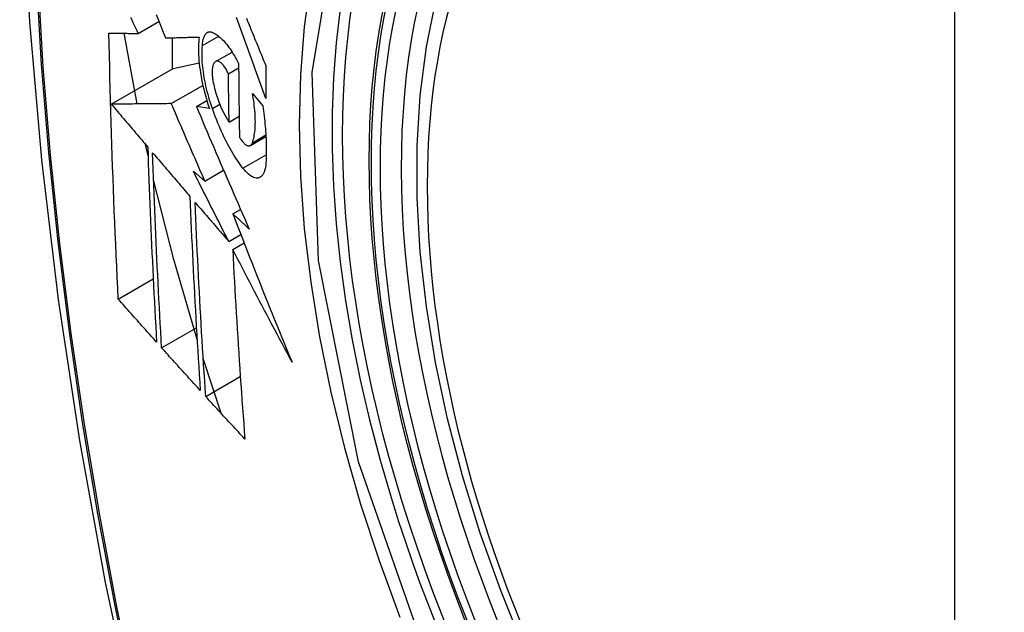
# Model space of a CAD drawing. Header units: inches. Extents: x 326.8 to 385.5, y 123.9 to 183.2.
# Tile 42 of 68: x 329.269 to 329.599, y 174.616 to 174.814. Entities that reach past the tile are written whole.
import ezdxf

# ---------------------------------------------------------------- set-up
doc = ezdxf.new("R2010")
doc.units = ezdxf.units.IN
doc.header["$MEASUREMENT"] = 0
doc.layers.add('Visible Edges(ANSI)', color=7, linetype='Continuous', lineweight=25)
doc.layers.add('Visible Tangent Edges(ANSI)', color=7, linetype='Continuous', lineweight=25)

msp = doc.modelspace()

# ---------------------------------------------------------------- linework, layer by layer
at = {"layer": 'Visible Edges(ANSI)'}
for p, q in [((329.30903, 174.80971), (329.31594, 174.8137)), ((329.30861, 174.78605), (329.3043, 174.80976)), ((329.32036, 174.80827), (329.32036, 174.79773)), ((329.33052, 174.80565), (329.33597, 174.80879)), ((329.33492, 174.80028), (329.34045, 174.80347)), ((329.32072, 174.79794), (329.32942, 174.79982)), ((329.29998, 174.78597), (329.32072, 174.79794)), ((329.33925, 174.79619), (329.34266, 174.79816)), ((329.32009, 174.78616), (329.33067, 174.79226)), ((329.34728, 174.7896), (329.35072, 174.78547)), ((329.3285, 174.78519), (329.332, 174.78721)), ((329.33285, 174.78456), (329.3285, 174.78519)), ((329.33947, 174.77999), (329.34282, 174.78193)), ((329.34658, 174.77213), (329.35182, 174.77515)), ((329.3123, 174.76865), (329.31145, 174.77247)), ((329.32748, 174.76347), (329.33134, 174.76019)), ((329.33134, 174.76019), (329.33761, 174.76381)), ((329.34073, 174.74921), (329.3433, 174.75069)), ((329.33935, 174.73992), (329.3434, 174.74226)), ((329.3407, 174.73727), (329.34448, 174.73946)), ((329.30231, 174.72057), (329.31403, 174.72734)), ((329.31684, 174.70426), (329.32849, 174.71099)), ((329.33675, 174.68231), (329.33083, 174.70027)), ((329.33164, 174.6879), (329.34322, 174.69459))]:
    msp.add_line(p, q, dxfattribs=at)
at = {"layer": 'Visible Edges(ANSI)', "flags": 128}
for points in [[(329.3233, 175.23676), (329.31046, 175.1987), (329.2994, 175.15952), (329.2901, 175.11928), (329.28254, 175.07806), (329.2767, 175.03593), (329.27255, 174.99293), (329.27008, 174.94913), (329.26926, 174.90461), (329.27007, 174.85941), (329.2725, 174.8136), (329.27652, 174.76725), (329.28212, 174.72041), (329.28926, 174.67316), (329.29795, 174.62556), (329.30814, 174.57769), (329.31981, 174.5296)], [(329.43825, 174.60362), (329.43051, 174.62278), (329.42365, 174.64202), (329.4177, 174.66125), (329.4127, 174.6804), (329.40867, 174.69937), (329.40561, 174.7181), (329.40356, 174.73649), (329.40253, 174.75447), (329.40254, 174.77196), (329.40357, 174.78888), (329.40566, 174.80518), (329.40879, 174.82076), (329.41297, 174.83558), (329.4182, 174.84955), (329.42447, 174.86259), (329.43177, 174.87465), (329.44008, 174.88563), (329.44938, 174.89546), (329.4596, 174.90407), (329.47069, 174.91138)], [(329.31498, 174.8161), (329.31577, 174.81412), (329.31657, 174.81215), (329.31737, 174.81018), (329.31816, 174.80821)], [(329.30903, 174.80971), (329.30861, 174.8106), (329.30818, 174.81149), (329.30776, 174.81238), (329.30734, 174.81327), (329.30691, 174.81416), (329.30649, 174.81505)], [(329.35174, 174.78789), (329.35129, 174.78912), (329.35084, 174.79036), (329.35039, 174.79159), (329.34994, 174.79283), (329.3495, 174.79406), (329.34905, 174.7953), (329.3486, 174.79654), (329.34815, 174.79777), (329.34771, 174.79901), (329.34726, 174.80025), (329.34682, 174.80149), (329.34637, 174.80272), (329.34593, 174.80396), (329.34548, 174.80519), (329.34504, 174.80643), (329.3446, 174.80766), (329.34416, 174.80889), (329.34372, 174.81012), (329.34328, 174.81135), (329.34284, 174.81258), (329.3424, 174.81381), (329.34196, 174.81503)], [(329.34527, 174.81484), (329.34557, 174.81409), (329.34588, 174.81334), (329.34618, 174.81258), (329.34649, 174.81182), (329.3468, 174.81107), (329.34711, 174.81031), (329.34742, 174.80955), (329.34772, 174.80879), (329.34803, 174.80803), (329.34834, 174.80727), (329.34865, 174.80651), (329.34896, 174.80575), (329.34927, 174.80499), (329.34958, 174.80423), (329.34989, 174.80347), (329.3502, 174.80271), (329.35051, 174.80195), (329.35082, 174.8012), (329.35113, 174.80044), (329.35144, 174.79968), (329.35175, 174.79892)], [(329.30231, 174.72057), (329.30213, 174.72425), (329.30196, 174.72794), (329.30178, 174.73162), (329.30161, 174.73531), (329.30145, 174.739), (329.30129, 174.7427), (329.30113, 174.7464), (329.30098, 174.7501), (329.30083, 174.7538), (329.30069, 174.75751), (329.30055, 174.76122), (329.30042, 174.76494), (329.30029, 174.76866), (329.30016, 174.77238), (329.30004, 174.77611), (329.29993, 174.77984), (329.29982, 174.78358), (329.29971, 174.78732), (329.29961, 174.79107), (329.29952, 174.79481), (329.29943, 174.79856), (329.29934, 174.8023), (329.29926, 174.80606), (329.29919, 174.80981)], [(329.29919, 174.80981), (329.29958, 174.80981), (329.29997, 174.8098), (329.30036, 174.8098), (329.30076, 174.80979), (329.30116, 174.80979), (329.30156, 174.80978), (329.30197, 174.80978), (329.30237, 174.80978), (329.30278, 174.80977), (329.30319, 174.80977), (329.30361, 174.80976), (329.30402, 174.80976), (329.30443, 174.80975), (329.30485, 174.80975), (329.30527, 174.80975), (329.30568, 174.80974), (329.3061, 174.80974), (329.30652, 174.80973), (329.30694, 174.80973), (329.30736, 174.80972), (329.30778, 174.80972), (329.3082, 174.80972), (329.30862, 174.80971), (329.30903, 174.80971)], [(329.33052, 174.80565), (329.33054, 174.80608), (329.33058, 174.80649), (329.33063, 174.80689), (329.33069, 174.80727), (329.33076, 174.80762), (329.33085, 174.80796), (329.33094, 174.80827), (329.33105, 174.80856), (329.33117, 174.80884), (329.33129, 174.80908), (329.33143, 174.80931), (329.33157, 174.80951), (329.33173, 174.80969), (329.33189, 174.80984), (329.33207, 174.80997), (329.33225, 174.81008), (329.33243, 174.81016), (329.33263, 174.81022), (329.33283, 174.81025), (329.33304, 174.81026), (329.33325, 174.81025), (329.33347, 174.81021), (329.33369, 174.81015), (329.33392, 174.81006)], [(329.33392, 174.81006), (329.33427, 174.8099), (329.33462, 174.80972), (329.33498, 174.80951), (329.33533, 174.80927), (329.3357, 174.80901), (329.33606, 174.80872), (329.33643, 174.8084), (329.3368, 174.80806), (329.33717, 174.8077), (329.33754, 174.80731), (329.33791, 174.8069), (329.33829, 174.80646), (329.33866, 174.806), (329.33904, 174.80552), (329.33941, 174.80501), (329.33978, 174.80449), (329.34015, 174.80394), (329.34052, 174.80338), (329.34088, 174.80279), (329.34124, 174.80219), (329.3416, 174.80157), (329.34196, 174.80093), (329.34231, 174.80027), (329.34266, 174.79959)], [(329.31816, 174.80821), (329.31863, 174.80822), (329.31909, 174.80823), (329.31956, 174.80825), (329.32002, 174.80826), (329.32049, 174.80827), (329.32096, 174.80828), (329.32143, 174.80829), (329.3219, 174.80831), (329.32237, 174.80832), (329.32284, 174.80833), (329.32331, 174.80834), (329.32378, 174.80836), (329.32426, 174.80837), (329.32473, 174.80838), (329.3252, 174.80839), (329.32568, 174.80841), (329.32615, 174.80842), (329.32663, 174.80843), (329.3271, 174.80845), (329.32758, 174.80846), (329.32805, 174.80847), (329.32852, 174.80849), (329.329, 174.8085), (329.32947, 174.80851)], [(329.32947, 174.80851), (329.32937, 174.80774), (329.3293, 174.80694), (329.32924, 174.80611), (329.3292, 174.80524), (329.32919, 174.80435), (329.3292, 174.80343), (329.32923, 174.80249), (329.32928, 174.80152), (329.32936, 174.80054), (329.32945, 174.79953), (329.32957, 174.79851), (329.32971, 174.79747), (329.32987, 174.79642), (329.33005, 174.79536), (329.33025, 174.79429), (329.33047, 174.79321), (329.3307, 174.79213), (329.33096, 174.79104), (329.33123, 174.78996), (329.33152, 174.78887), (329.33183, 174.78779), (329.33215, 174.78671), (329.33249, 174.78563), (329.33285, 174.78456)], [(329.33384, 174.78454), (329.33352, 174.78547), (329.33322, 174.7864), (329.33293, 174.78734), (329.33266, 174.78828), (329.3324, 174.78922), (329.33215, 174.79016), (329.33192, 174.79111), (329.3317, 174.79205), (329.3315, 174.79299), (329.33131, 174.79393), (329.33114, 174.79485), (329.33099, 174.79577), (329.33085, 174.79668), (329.33073, 174.79758), (329.33063, 174.79847), (329.33055, 174.79934), (329.33048, 174.8002), (329.33043, 174.80104), (329.3304, 174.80186), (329.33039, 174.80267), (329.33039, 174.80345), (329.33042, 174.80421), (329.33046, 174.80494), (329.33052, 174.80565)], [(329.33466, 174.80008), (329.33456, 174.79996), (329.33446, 174.79983), (329.33437, 174.79968), (329.33428, 174.79952), (329.3342, 174.79935), (329.33413, 174.79916), (329.33406, 174.79896), (329.334, 174.79874), (329.33395, 174.79851), (329.3339, 174.79826), (329.33386, 174.79801), (329.33383, 174.79774), (329.33381, 174.79746), (329.33379, 174.79717), (329.33378, 174.79687), (329.33378, 174.79656), (329.33379, 174.79624), (329.3338, 174.79591), (329.33383, 174.79558), (329.33386, 174.79523), (329.33389, 174.79488), (329.33394, 174.79453), (329.33399, 174.79417), (329.33405, 174.79381)], [(329.33925, 174.79619), (329.33906, 174.79659), (329.33886, 174.79698), (329.33866, 174.79734), (329.33846, 174.7977), (329.33825, 174.79803), (329.33805, 174.79834), (329.33784, 174.79864), (329.33763, 174.79891), (329.33742, 174.79917), (329.33721, 174.7994), (329.337, 174.79961), (329.33679, 174.7998), (329.33659, 174.79996), (329.33638, 174.8001), (329.33619, 174.80022), (329.33599, 174.80031), (329.3358, 174.80037), (329.33562, 174.80041), (329.33544, 174.80042), (329.33527, 174.80041), (329.33511, 174.80036), (329.33495, 174.8003), (329.3348, 174.8002), (329.33466, 174.80008)], [(329.34266, 174.79959), (329.34266, 174.79855), (329.34266, 174.79752), (329.34267, 174.79648), (329.34267, 174.79545), (329.34268, 174.79441), (329.34269, 174.79338), (329.3427, 174.79235), (329.34271, 174.79132), (329.34272, 174.79028), (329.34273, 174.78925), (329.34274, 174.78822), (329.34275, 174.78719), (329.34276, 174.78616), (329.34278, 174.78513), (329.34279, 174.7841), (329.34281, 174.78307), (329.34282, 174.78204), (329.34284, 174.78101), (329.34286, 174.77999), (329.34287, 174.77896), (329.34289, 174.77793), (329.34291, 174.77691), (329.34293, 174.77588), (329.34296, 174.77486)], [(329.33947, 174.77999), (329.33946, 174.78067), (329.33945, 174.78134), (329.33944, 174.78201), (329.33942, 174.78269), (329.33941, 174.78336), (329.3394, 174.78404), (329.33939, 174.78471), (329.33938, 174.78538), (329.33937, 174.78606), (329.33936, 174.78673), (329.33935, 174.78741), (329.33934, 174.78808), (329.33933, 174.78876), (329.33932, 174.78943), (329.33931, 174.79011), (329.3393, 174.79078), (329.3393, 174.79146), (329.33929, 174.79213), (329.33928, 174.79281), (329.33927, 174.79349), (329.33927, 174.79416), (329.33926, 174.79484), (329.33926, 174.79552), (329.33925, 174.79619)], [(329.35175, 174.79892), (329.35174, 174.79846), (329.35174, 174.798), (329.35174, 174.79754), (329.35174, 174.79708), (329.35174, 174.79662), (329.35173, 174.79616), (329.35173, 174.7957), (329.35173, 174.79524), (329.35173, 174.79478), (329.35173, 174.79432), (329.35173, 174.79386), (329.35173, 174.7934), (329.35173, 174.79294), (329.35173, 174.79248), (329.35173, 174.79202), (329.35173, 174.79156), (329.35173, 174.7911), (329.35173, 174.79064), (329.35173, 174.79018), (329.35173, 174.78973), (329.35173, 174.78927), (329.35173, 174.78881), (329.35174, 174.78835), (329.35174, 174.78789)], [(329.33405, 174.79381), (329.33417, 174.79317), (329.33429, 174.79253), (329.33444, 174.79189), (329.33459, 174.79125), (329.33475, 174.7906), (329.33493, 174.78996), (329.33512, 174.78932), (329.33532, 174.78868), (329.33553, 174.78805), (329.33575, 174.78742), (329.33597, 174.7868), (329.33621, 174.78619), (329.33645, 174.7856), (329.3367, 174.78501), (329.33696, 174.78443), (329.33722, 174.78387), (329.33749, 174.78333), (329.33776, 174.7828), (329.33804, 174.78228), (329.33832, 174.78179), (329.33861, 174.78131), (329.33889, 174.78085), (329.33918, 174.78041), (329.33947, 174.77999)], [(329.34727, 174.77306), (329.34742, 174.77351), (329.34757, 174.77399), (329.3477, 174.77449), (329.34781, 174.77502), (329.34792, 174.77557), (329.34801, 174.77614), (329.34808, 174.77674), (329.34815, 174.77736), (329.34819, 174.778), (329.34823, 174.77866), (329.34825, 174.77935), (329.34826, 174.78005), (329.34825, 174.78077), (329.34823, 174.78151), (329.3482, 174.78226), (329.34815, 174.78303), (329.34809, 174.78382), (329.34801, 174.78462), (329.34792, 174.78542), (329.34782, 174.78624), (329.3477, 174.78707), (329.34757, 174.78791), (329.34743, 174.78875), (329.34728, 174.7896)], [(329.32009, 174.78616), (329.31931, 174.78615), (329.31853, 174.78614), (329.31774, 174.78613), (329.31695, 174.78613), (329.31615, 174.78612), (329.31534, 174.78611), (329.31454, 174.7861), (329.31372, 174.7861), (329.31291, 174.78609), (329.31208, 174.78608), (329.31125, 174.78607), (329.31042, 174.78606), (329.30958, 174.78606), (329.30874, 174.78605), (329.30789, 174.78604), (329.30703, 174.78603), (329.30617, 174.78602), (329.30531, 174.78602), (329.30443, 174.78601), (329.30355, 174.786), (329.30267, 174.78599), (329.30178, 174.78598), (329.30088, 174.78597), (329.29998, 174.78597)], [(329.29998, 174.78597), (329.30048, 174.78537), (329.30099, 174.78477), (329.3015, 174.78417), (329.30201, 174.78357), (329.30252, 174.78297), (329.30303, 174.78238), (329.30353, 174.78178), (329.30404, 174.78118), (329.30455, 174.78058), (329.30506, 174.77998), (329.30557, 174.77938), (329.30608, 174.77878), (329.30659, 174.77818), (329.3071, 174.77758), (329.30761, 174.77698), (329.30812, 174.77638), (329.30863, 174.77579), (329.30914, 174.77519), (329.30965, 174.77459), (329.31016, 174.77399), (329.31067, 174.77339), (329.31118, 174.77279), (329.31169, 174.77219), (329.3122, 174.7716)], [(329.33134, 174.76019), (329.33086, 174.76127), (329.33039, 174.76235), (329.32992, 174.76343), (329.32945, 174.76452), (329.32897, 174.7656), (329.3285, 174.76668), (329.32803, 174.76776), (329.32756, 174.76885), (329.32709, 174.76993), (329.32662, 174.77101), (329.32615, 174.77209), (329.32568, 174.77318), (329.32521, 174.77426), (329.32474, 174.77534), (329.32428, 174.77643), (329.32381, 174.77751), (329.32334, 174.77859), (329.32288, 174.77967), (329.32241, 174.78075), (329.32195, 174.78183), (329.32148, 174.78292), (329.32102, 174.784), (329.32056, 174.78508), (329.32009, 174.78616)], [(329.3285, 174.78519), (329.32922, 174.78349), (329.32993, 174.78179), (329.33066, 174.78008), (329.33138, 174.77838), (329.33211, 174.77667), (329.33283, 174.77496), (329.33356, 174.77324), (329.3343, 174.77153), (329.33503, 174.76981), (329.33576, 174.7681), (329.3365, 174.76638), (329.33724, 174.76466), (329.33798, 174.76294), (329.33872, 174.76122), (329.33946, 174.7595), (329.34021, 174.75779), (329.34095, 174.75607), (329.3417, 174.75435), (329.34245, 174.75263), (329.3432, 174.75092), (329.34395, 174.7492), (329.3447, 174.74749), (329.34545, 174.74578), (329.34621, 174.74407)], [(329.34411, 174.7645), (329.34364, 174.76512), (329.34317, 174.76576), (329.3427, 174.76642), (329.34224, 174.7671), (329.34177, 174.76781), (329.34131, 174.76853), (329.34085, 174.76928), (329.3404, 174.77005), (329.33994, 174.77083), (329.33949, 174.77164), (329.33905, 174.77246), (329.33861, 174.77331), (329.33817, 174.77417), (329.33774, 174.77504), (329.33732, 174.77594), (329.3369, 174.77684), (329.33649, 174.77777), (329.33608, 174.7787), (329.33569, 174.77965), (329.3353, 174.7806), (329.33492, 174.78157), (329.33455, 174.78255), (329.33419, 174.78354), (329.33384, 174.78454)], [(329.35072, 174.78547), (329.35085, 174.78458), (329.35098, 174.7837), (329.3511, 174.78283), (329.3512, 174.78196), (329.35131, 174.78109), (329.3514, 174.78023), (329.35149, 174.77938), (329.35157, 174.77854), (329.35164, 174.7777), (329.3517, 174.77687), (329.35176, 174.77605), (329.35181, 174.77524), (329.35185, 174.77444), (329.35189, 174.77365), (329.35191, 174.77286), (329.35193, 174.77209), (329.35194, 174.77133), (329.35194, 174.77057), (329.35194, 174.76983), (329.35193, 174.7691), (329.35191, 174.76838), (329.35188, 174.76767), (329.35184, 174.76697), (329.3518, 174.76629)], [(329.34296, 174.77486), (329.34317, 174.77451), (329.34338, 174.77419), (329.3436, 174.77388), (329.34381, 174.77359), (329.34403, 174.77333), (329.34424, 174.77308), (329.34446, 174.77286), (329.34467, 174.77266), (329.34488, 174.77249), (329.34508, 174.77234), (329.34528, 174.77222), (329.34548, 174.77212), (329.34567, 174.77205), (329.34586, 174.77201), (329.34604, 174.77199), (329.34621, 174.772), (329.34638, 174.77204), (329.34654, 174.7721), (329.34668, 174.77219), (329.34682, 174.77231), (329.34695, 174.77246), (329.34707, 174.77264), (329.34717, 174.77284), (329.34727, 174.77306)], [(329.3122, 174.7716), (329.31229, 174.76884), (329.31238, 174.76609), (329.31248, 174.76334), (329.31258, 174.76059), (329.31268, 174.75785), (329.31279, 174.7551), (329.3129, 174.75237), (329.31301, 174.74963), (329.31313, 174.74689), (329.31324, 174.74416), (329.31336, 174.74143), (329.31349, 174.73871), (329.31361, 174.73598), (329.31374, 174.73326), (329.31387, 174.73054), (329.314, 174.72782), (329.31414, 174.72511), (329.31428, 174.72239), (329.31442, 174.71968), (329.31456, 174.71697), (329.31471, 174.71426), (329.31485, 174.71155), (329.315, 174.70885), (329.31516, 174.70615)], [(329.31684, 174.70426), (329.31669, 174.70697), (329.31654, 174.70969), (329.31639, 174.7124), (329.31624, 174.71511), (329.31609, 174.71783), (329.31595, 174.72055), (329.31581, 174.72327), (329.31567, 174.72598), (329.31553, 174.7287), (329.3154, 174.73142), (329.31527, 174.73414), (329.31514, 174.73687), (329.31502, 174.73959), (329.31489, 174.74232), (329.31477, 174.74504), (329.31466, 174.74777), (329.31454, 174.7505), (329.31443, 174.75324), (329.31432, 174.75597), (329.31422, 174.75871), (329.31412, 174.76145), (329.31402, 174.76419), (329.31392, 174.76693), (329.31383, 174.76968)], [(329.31383, 174.76968), (329.31435, 174.76907), (329.31487, 174.76846), (329.31539, 174.76785), (329.31591, 174.76725), (329.31643, 174.76664), (329.31695, 174.76603), (329.31747, 174.76542), (329.31799, 174.76481), (329.31851, 174.7642), (329.31903, 174.76359), (329.31955, 174.76298), (329.32007, 174.76237), (329.32059, 174.76176), (329.32111, 174.76115), (329.32164, 174.76054), (329.32216, 174.75993), (329.32268, 174.75932), (329.3232, 174.75871), (329.32372, 174.7581), (329.32424, 174.75749), (329.32477, 174.75688), (329.32529, 174.75627), (329.32581, 174.75566), (329.32633, 174.75506)], [(329.3518, 174.76629), (329.35173, 174.76556), (329.35164, 174.76488), (329.35151, 174.76425), (329.35136, 174.76368), (329.35117, 174.76316), (329.35096, 174.7627), (329.35073, 174.7623), (329.35047, 174.76195), (329.35019, 174.76167), (329.34988, 174.76145), (329.34956, 174.76129), (329.34922, 174.76119), (329.34886, 174.76115), (329.34848, 174.76117), (329.34808, 174.76125), (329.34768, 174.76139), (329.34726, 174.76159), (329.34683, 174.76184), (329.34639, 174.76216), (329.34594, 174.76252), (329.34549, 174.76294), (329.34503, 174.76341), (329.34457, 174.76393), (329.34411, 174.7645)], [(329.33935, 174.73992), (329.33885, 174.7409), (329.33835, 174.74188), (329.33785, 174.74286), (329.33735, 174.74384), (329.33685, 174.74482), (329.33635, 174.7458), (329.33586, 174.74679), (329.33536, 174.74777), (329.33486, 174.74875), (329.33437, 174.74973), (329.33387, 174.75072), (329.33337, 174.7517), (329.33288, 174.75268), (329.33239, 174.75366), (329.33189, 174.75465), (329.3314, 174.75563), (329.33091, 174.75661), (329.33042, 174.75759), (329.32992, 174.75857), (329.32943, 174.75955), (329.32894, 174.76053), (329.32845, 174.76151), (329.32797, 174.76249), (329.32748, 174.76347)], [(329.32873, 174.70698), (329.32093, 174.73383), (329.31415, 174.76057)], [(329.32633, 174.75506), (329.32644, 174.75231), (329.32655, 174.74956), (329.32667, 174.74682), (329.32679, 174.74409), (329.32691, 174.74135), (329.32703, 174.73862), (329.32716, 174.73589), (329.3273, 174.73316), (329.32743, 174.73043), (329.32757, 174.72771), (329.32771, 174.72499), (329.32786, 174.72228), (329.32801, 174.71956), (329.32816, 174.71685), (329.32831, 174.71414), (329.32847, 174.71144), (329.32863, 174.70874), (329.32879, 174.70604), (329.32895, 174.70334), (329.32912, 174.70065), (329.32929, 174.69796), (329.32946, 174.69527), (329.32963, 174.69259), (329.32981, 174.68991)], [(329.33164, 174.6879), (329.33146, 174.69059), (329.33128, 174.69329), (329.3311, 174.69599), (329.33093, 174.69868), (329.33076, 174.70138), (329.33059, 174.70408), (329.33043, 174.70678), (329.33026, 174.70948), (329.3301, 174.71219), (329.32995, 174.71489), (329.32979, 174.7176), (329.32964, 174.72031), (329.3295, 174.72302), (329.32935, 174.72573), (329.32921, 174.72845), (329.32907, 174.73117), (329.32894, 174.73389), (329.3288, 174.73661), (329.32868, 174.73934), (329.32855, 174.74207), (329.32843, 174.7448), (329.32831, 174.74753), (329.3282, 174.75027), (329.32809, 174.75301)], [(329.32809, 174.75301), (329.32855, 174.75246), (329.32902, 174.75192), (329.32949, 174.75137), (329.32996, 174.75083), (329.33042, 174.75028), (329.33089, 174.74974), (329.33136, 174.74919), (329.33183, 174.74865), (329.3323, 174.7481), (329.33277, 174.74756), (329.33324, 174.74701), (329.33371, 174.74646), (329.33418, 174.74592), (329.33465, 174.74537), (329.33512, 174.74483), (329.33559, 174.74428), (329.33606, 174.74373), (329.33653, 174.74319), (329.337, 174.74264), (329.33747, 174.7421), (329.33794, 174.74155), (329.33841, 174.74101), (329.33888, 174.74046), (329.33935, 174.73992)], [(329.34621, 174.74407), (329.34598, 174.74428), (329.34575, 174.7445), (329.34552, 174.74471), (329.34529, 174.74493), (329.34507, 174.74514), (329.34484, 174.74535), (329.34461, 174.74557), (329.34438, 174.74578), (329.34415, 174.746), (329.34392, 174.74621), (329.3437, 174.74643), (329.34347, 174.74664), (329.34324, 174.74685), (329.34301, 174.74707), (329.34278, 174.74728), (329.34256, 174.7475), (329.34233, 174.74771), (329.3421, 174.74792), (329.34187, 174.74814), (329.34164, 174.74835), (329.34141, 174.74857), (329.34119, 174.74878), (329.34096, 174.74899), (329.34073, 174.74921)], [(329.34073, 174.74921), (329.34152, 174.74713), (329.34232, 174.74506), (329.34312, 174.74298), (329.34392, 174.74091), (329.34473, 174.73883), (329.34553, 174.73675), (329.34634, 174.73468), (329.34716, 174.7326), (329.34797, 174.73052), (329.34879, 174.72845), (329.34962, 174.72637), (329.35044, 174.72429), (329.35127, 174.72222), (329.3521, 174.72014), (329.35294, 174.71806), (329.35377, 174.71599), (329.35462, 174.71392), (329.35546, 174.71184), (329.35631, 174.70977), (329.35716, 174.7077), (329.35801, 174.70562), (329.35887, 174.70355), (329.35973, 174.70148), (329.3606, 174.69941)], [(329.3606, 174.69941), (329.35975, 174.70099), (329.3589, 174.70256), (329.35805, 174.70413), (329.35721, 174.70571), (329.35636, 174.70729), (329.35552, 174.70887), (329.35468, 174.71045), (329.35384, 174.71203), (329.353, 174.71361), (329.35217, 174.71519), (329.35134, 174.71677), (329.35051, 174.71835), (329.34968, 174.71993), (329.34885, 174.72151), (329.34802, 174.72309), (329.3472, 174.72467), (329.34638, 174.72625), (329.34556, 174.72783), (329.34475, 174.7294), (329.34393, 174.73098), (329.34312, 174.73256), (329.34231, 174.73413), (329.3415, 174.7357), (329.3407, 174.73727)], [(329.3407, 174.73727), (329.34083, 174.73459), (329.34096, 174.7319), (329.3411, 174.72922), (329.34124, 174.72654), (329.34139, 174.72386), (329.34154, 174.72119), (329.34169, 174.71852), (329.34185, 174.71585), (329.34201, 174.71318), (329.34217, 174.71051), (329.34234, 174.70785), (329.34251, 174.7052), (329.34268, 174.70254), (329.34285, 174.69989), (329.34303, 174.69725), (329.34322, 174.69461), (329.3434, 174.69197), (329.34359, 174.68933), (329.34378, 174.6867), (329.34397, 174.68408), (329.34416, 174.68146), (329.34436, 174.67885), (329.34456, 174.67624), (329.34476, 174.67363)], [(329.31516, 174.70615), (329.31462, 174.70675), (329.31408, 174.70735), (329.31354, 174.70795), (329.31301, 174.70855), (329.31247, 174.70915), (329.31193, 174.70975), (329.3114, 174.71035), (329.31086, 174.71095), (329.31033, 174.71155), (329.30979, 174.71215), (329.30925, 174.71276), (329.30872, 174.71336), (329.30818, 174.71396), (329.30765, 174.71456), (329.30711, 174.71516), (329.30658, 174.71576), (329.30604, 174.71636), (329.30551, 174.71697), (329.30498, 174.71757), (329.30444, 174.71817), (329.30391, 174.71877), (329.30338, 174.71937), (329.30285, 174.71997), (329.30231, 174.72057)], [(329.32981, 174.68991), (329.32927, 174.6905), (329.32872, 174.6911), (329.32818, 174.6917), (329.32764, 174.6923), (329.3271, 174.69289), (329.32655, 174.69349), (329.32601, 174.69409), (329.32547, 174.69469), (329.32493, 174.69529), (329.32439, 174.69588), (329.32385, 174.69648), (329.32331, 174.69708), (329.32277, 174.69768), (329.32223, 174.69828), (329.32169, 174.69888), (329.32115, 174.69948), (329.32061, 174.70007), (329.32007, 174.70067), (329.31953, 174.70127), (329.31899, 174.70187), (329.31845, 174.70247), (329.31792, 174.70307), (329.31738, 174.70366), (329.31684, 174.70426)], [(329.34476, 174.67363), (329.34421, 174.67423), (329.34366, 174.67482), (329.34311, 174.67541), (329.34256, 174.67601), (329.34201, 174.6766), (329.34146, 174.67719), (329.34091, 174.67779), (329.34036, 174.67838), (329.33981, 174.67898), (329.33927, 174.67957), (329.33872, 174.68017), (329.33817, 174.68076), (329.33762, 174.68136), (329.33708, 174.68195), (329.33653, 174.68255), (329.33599, 174.68314), (329.33544, 174.68374), (329.3349, 174.68433), (329.33435, 174.68493), (329.33381, 174.68552), (329.33326, 174.68612), (329.33272, 174.68671), (329.33218, 174.68731), (329.33164, 174.6879)]]:
    msp.add_lwpolyline(points, dxfattribs=at)
at = {"layer": 'Visible Edges(ANSI)'}
msp.add_ellipse((329.61639, 174.63409), major_axis=(-0.15994, 0.27703), ratio=0.57735, dxfattribs=at)
msp.add_ellipse((329.61987, 174.6361), major_axis=(0.15748, -0.27276), ratio=0.57735, start_param=2.363977, end_param=7.060801, dxfattribs=at)
at = {"layer": 'Visible Tangent Edges(ANSI)'}
for p, q in [((329.58264, 174.89873), (329.58264, 174.41406)), ((329.33384, 174.78454), (329.3363, 174.78597)), ((329.34727, 174.77306), (329.35178, 174.77567)), ((329.34411, 174.7645), (329.35193, 174.76902))]:
    msp.add_line(p, q, dxfattribs=at)
at = {"layer": 'Visible Tangent Edges(ANSI)', "flags": 128}
for points in [[(329.32243, 175.19302), (329.31467, 175.17057), (329.30755, 175.14747), (329.30108, 175.12373), (329.29527, 175.09938), (329.29013, 175.07444), (329.28568, 175.04895), (329.28191, 175.02293), (329.27882, 174.99642), (329.27643, 174.96945), (329.27472, 174.94206), (329.27371, 174.91428), (329.27338, 174.88611), (329.27374, 174.85756), (329.27478, 174.82862), (329.27651, 174.79933), (329.27893, 174.76972), (329.28202, 174.73981), (329.28579, 174.70965), (329.29023, 174.67924), (329.29534, 174.64859), (329.30113, 174.61773), (329.30757, 174.5867)], [(329.30833, 174.58632), (329.30187, 174.61729), (329.29607, 174.64808), (329.29093, 174.67867), (329.28647, 174.70903), (329.28269, 174.73914), (329.27958, 174.76899), (329.27716, 174.79855), (329.27542, 174.82778), (329.27437, 174.85665), (329.27401, 174.88513), (329.27434, 174.91323), (329.27536, 174.94093), (329.27707, 174.96823), (329.27948, 174.99511), (329.28258, 175.02152), (329.28636, 175.04743), (329.29084, 175.07281), (329.29599, 175.09762), (329.30181, 175.12185), (329.3083, 175.14546), (329.31544, 175.16843), (329.32322, 175.19074)], [(329.407, 174.59688), (329.38286, 174.66596), (329.36942, 174.73355), (329.36727, 174.79662), (329.37652, 174.85204), (329.39681, 174.8975), (329.42707, 174.9307), (329.46601, 174.95017), (329.51198, 174.95515), (329.56265, 174.94537), (329.61577, 174.92132)], [(329.42169, 174.93183), (329.41266, 174.92385), (329.4043, 174.91488), (329.39664, 174.90496), (329.3897, 174.89411), (329.38352, 174.88237), (329.37811, 174.86977), (329.37351, 174.85636), (329.36973, 174.84221), (329.36678, 174.82737), (329.36466, 174.81188), (329.36339, 174.79577), (329.36297, 174.77909), (329.36339, 174.76187), (329.36468, 174.74423), (329.36681, 174.72622), (329.36978, 174.70792), (329.37356, 174.68937), (329.37816, 174.67064), (329.38355, 174.65178), (329.38973, 174.63285), (329.39667, 174.61393)]]:
    msp.add_lwpolyline(points, dxfattribs=at)
at = {"layer": 'Visible Tangent Edges(ANSI)'}
for centre, major_axis, start_param, end_param in [((329.61888, 174.63553), (-0.17318, 0.29996), 5.05527, 10.652693), ((329.61883, 174.6355), (-0.15059, 0.26083), 5.66855, 8.468616)]:
    msp.add_ellipse(centre, major_axis=major_axis, ratio=0.57735, start_param=start_param, end_param=end_param, dxfattribs=at)
for centre, major_axis in [((329.61947, 174.63587), (0.17111, -0.29637)), ((329.6165, 174.63415), (-0.1627, 0.2818)), ((329.61639, 174.63409), (0.1621, -0.28076))]:
    msp.add_ellipse(centre, major_axis=major_axis, ratio=0.57735, dxfattribs=at)

doc.saveas('drawing.dxf')
